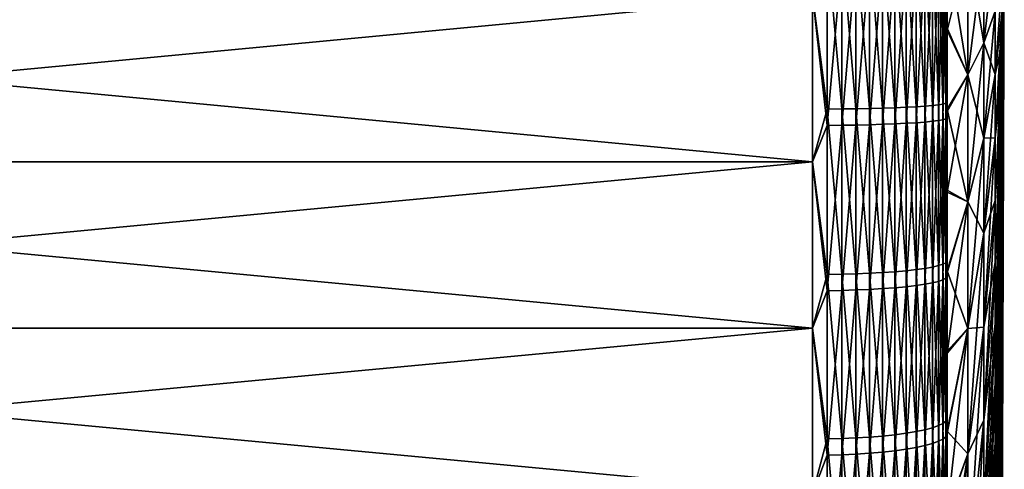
# Model space of a CAD drawing. Header units: metres. Extents: x -2 to 85, y -75 to 75.
# Tile 161 of 230: x 77.85 to 85.15, y -3.87 to -0.54. Entities that reach past the tile are written whole.
import ezdxf

# ---------------------------------------------------------------- set-up
doc = ezdxf.new("R2010")
doc.units = ezdxf.units.M
doc.layers.add('solid_21204500', color=7, linetype='CONTINUOUS')

msp = doc.modelspace()

# ---------------------------------------------------------------- linework, layer by layer
at = {"layer": 'solid_21204500'}
for points in [[(83.836571, 0.03017, -23.49399), (83.836571, -1.198448, -23.463423), (83.727272, -0.350224, -23.497391)], [(83.944664, -1.197533, -23.44552), (83.836571, -1.198448, -23.463423), (83.836571, 0.03017, -23.49399)], [(83.944664, 0.030147, -23.476065), (83.944664, -1.197533, -23.44552), (83.836571, 0.03017, -23.49399)], [(84.050148, -1.196021, -23.415916), (83.944664, -1.197533, -23.44552), (83.944664, 0.030147, -23.476065)], [(84.050148, 0.030109, -23.446423), (84.050148, -1.196021, -23.415916), (83.944664, 0.030147, -23.476065)], [(84.151756, -1.19393, -23.374964), (84.050148, -1.196021, -23.415916), (84.050148, 0.030109, -23.446423)], [(84.151756, 0.030056, -23.405416), (84.151756, -1.19393, -23.374964), (84.050148, 0.030109, -23.446423)], [(84.248268, -1.191283, -23.323154), (84.151756, -1.19393, -23.374964), (84.151756, 0.030056, -23.405416)], [(84.248268, 0.029989, -23.353539), (84.248268, -1.191283, -23.323154), (84.151756, 0.030056, -23.405416)], [(84.338524, -1.188114, -23.261112), (84.248268, -1.191283, -23.323154), (84.248268, 0.029989, -23.353539)], [(84.338524, 0.02991, -23.291416), (84.338524, -1.188114, -23.261112), (84.248268, 0.029989, -23.353539)], [(84.421448, -1.184461, -23.189579), (84.338524, -1.188114, -23.261112), (84.338524, 0.02991, -23.291416)], [(84.421448, 0.029818, -23.21979), (84.421448, -1.184461, -23.189579), (84.338524, 0.02991, -23.291416)], [(84.496025, -1.180366, -23.109415), (84.421448, -1.184461, -23.189579), (84.421448, 0.029818, -23.21979)], [(84.496025, 0.029714, -23.139523), (84.496025, -1.180366, -23.109415), (84.421448, 0.029818, -23.21979)], [(84.561386, -1.17588, -23.021584), (84.496025, -1.180366, -23.109415), (84.496025, 0.029714, -23.139523)], [(84.561386, 0.029602, -23.051577), (84.561386, -1.17588, -23.021584), (84.496025, 0.029714, -23.139523)], [(84.616722, -1.171056, -22.927139), (84.561386, -1.17588, -23.021584), (84.561386, 0.029602, -23.051577)], [(84.616722, 0.02948, -22.957008), (84.616722, -1.171056, -22.927139), (84.561386, 0.029602, -23.051577)], [(84.661385, -1.165952, -22.827215), (84.616722, -1.171056, -22.927139), (84.616722, 0.02948, -22.957008)], [(84.661385, 0.029352, -22.856953), (84.661385, -1.165952, -22.827215), (84.616722, 0.02948, -22.957008)], [(84.694832, -1.16063, -22.723009), (84.661385, -1.165952, -22.827215), (84.661385, 0.029352, -22.856953)], [(84.694832, 0.029218, -22.752613), (84.694832, -1.16063, -22.723009), (84.661385, 0.029352, -22.856953)], [(84.716667, -1.155152, -22.615776), (84.694832, -1.16063, -22.723009), (84.694832, 0.029218, -22.752613)], [(84.716667, 0.02908, -22.645239), (84.716667, -1.155152, -22.615776), (84.694832, 0.029218, -22.752613)], [(84.716667, 0.02908, -22.645239), (84.726563, 0, -22.537563), (84.726563, -0.599962, -22.529575)], [(84.716667, 0.02908, -22.645239), (84.726563, -0.599962, -22.529575), (84.716667, -1.155152, -22.615776)], [(84.726563, 0, -22.537563), (84.878586, 0, -18.045097), (84.878586, -0.944407, -18.020367)], [(84.726563, -0.599962, -22.529575), (84.726563, 0, -22.537563), (84.878586, -0.944407, -18.020367)], [(84.716667, -0.087239, 22.64509), (84.726563, -0.616777, 22.529121), (84.726563, -0.017111, 22.537556)], [(84.878586, 0, 18.045097), (84.726563, -0.017111, 22.537556), (84.726563, -0.616777, 22.529121)], [(84.878586, -0.944407, 18.020367), (84.878586, 0, 18.045097), (84.726563, -0.616777, 22.529121)], [(84.997353, -0.708293, -13.515041), (84.878586, -0.944407, -18.020367), (84.878586, 0, -18.045097)], [(84.997353, -0.708293, -13.515041), (84.878586, 0, -18.045097), (84.997353, 0, -13.533588)], [(84.997353, 0, 13.533588), (84.878586, 0, 18.045097), (84.878586, -0.944407, 18.020367)], [(84.997353, 0, 13.533588), (84.878586, -0.944407, 18.020367), (84.997353, -0.708293, 13.515041)], [(84.997353, -0.708293, -13.515041), (84.997353, 0, -13.533588), (85.082176, -0.472139, -9.008951)], [(84.997353, -0.708293, 13.515041), (85.082176, -0.472139, 9.008951), (85.082176, 0, 9.021315)], [(84.997353, 0, 13.533588), (84.997353, -0.708293, 13.515041), (85.082176, 0, 9.021315)], [(85.133064, -0.70529, -4.453023), (85.133064, -0.47127, -4.483832), (85.150002, 0)], [(85.133064, -0.937376, -4.410008), (85.133064, -0.70529, -4.453023), (85.150002, 0)], [(85.133064, -1.166894, -4.354906), (85.133064, -0.937376, -4.410008), (85.150002, 0)], [(85.133064, -1.393213, -4.287868), (85.133064, -1.166894, -4.354906), (85.150002, 0)], [(85.133064, -1.615713, -4.209076), (85.133064, -1.393213, -4.287868), (85.150002, 0)], [(85.133064, -1.833785, -4.118748), (85.133064, -1.615713, -4.209076), (85.150002, 0)], [(85.133064, -2.04683, -4.01713), (85.133064, -1.833785, -4.118748), (85.150002, 0)], [(85.133064, -2.254265, -3.904502), (85.133064, -2.04683, -4.01713), (85.150002, 0)], [(85.133064, -2.455522, -3.781172), (85.133064, -2.254265, -3.904502), (85.150002, 0)], [(85.133064, -2.650048, -3.647478), (85.133064, -2.455522, -3.781172), (85.150002, 0)], [(85.133064, -2.83731, -3.503787), (85.133064, -2.650048, -3.647478), (85.150002, 0)], [(85.133064, -3.016796, -3.350491), (85.133064, -2.83731, -3.503787), (85.150002, 0)], [(85.133064, -3.188013, -3.188013), (85.133064, -3.016796, -3.350491), (85.150002, 0)], [(85.133064, -3.350491, -3.016796), (85.133064, -3.188013, -3.188013), (85.150002, 0)], [(85.133064, -3.503787, -2.83731), (85.133064, -3.350491, -3.016796), (85.150002, 0)], [(85.133064, -3.647478, -2.650048), (85.133064, -3.503787, -2.83731), (85.150002, 0)], [(85.133064, -3.781172, -2.455522), (85.133064, -3.647478, -2.650048), (85.150002, 0)], [(85.133064, -3.904502, -2.254265), (85.133064, -3.781172, -2.455522), (85.150002, 0)], [(85.133064, -4.01713, -2.04683), (85.133064, -3.904502, -2.254265), (85.150002, 0)], [(85.133064, -4.118748, -1.833785), (85.133064, -4.01713, -2.04683), (85.150002, 0)], [(85.133064, -4.209076, -1.615713), (85.133064, -4.118748, -1.833785), (85.150002, 0)], [(85.133064, -4.287868, -1.393213), (85.133064, -4.209076, -1.615713), (85.150002, 0)], [(85.133064, -4.354906, -1.166894), (85.133064, -4.287868, -1.393213), (85.150002, 0)], [(85.133064, -4.410008, -0.937376), (85.133064, -4.354906, -1.166894), (85.150002, 0)], [(85.133064, -4.453023, -0.70529), (85.133064, -4.410008, -0.937376), (85.150002, 0)], [(85.133064, -4.483832, -0.47127), (85.133064, -4.453023, -0.70529), (85.150002, 0)], [(85.133064, -4.502352, -0.235958), (85.133064, -4.483832, -0.47127), (85.150002, 0)], [(85.133064, -4.508531), (85.133064, -4.502352, -0.235958), (85.150002, 0)], [(85.133064, -4.502352, 0.235958), (85.133064, -4.508531), (85.150002, 0)], [(85.133064, -4.483832, 0.47127), (85.133064, -4.502352, 0.235958), (85.150002, 0)], [(85.133064, -4.453023, 0.70529), (85.133064, -4.483832, 0.47127), (85.150002, 0)], [(85.133064, -4.410008, 0.937376), (85.133064, -4.453023, 0.70529), (85.150002, 0)], [(85.133064, -4.354906, 1.166894), (85.133064, -4.410008, 0.937376), (85.150002, 0)], [(85.133064, -4.287868, 1.393213), (85.133064, -4.354906, 1.166894), (85.150002, 0)], [(85.133064, -4.209076, 1.615713), (85.133064, -4.287868, 1.393213), (85.150002, 0)], [(85.133064, -4.118748, 1.833785), (85.133064, -4.209076, 1.615713), (85.150002, 0)], [(85.133064, -4.01713, 2.04683), (85.133064, -4.118748, 1.833785), (85.150002, 0)], [(85.133064, -3.904502, 2.254265), (85.133064, -4.01713, 2.04683), (85.150002, 0)], [(85.133064, -3.781172, 2.455522), (85.133064, -3.904502, 2.254265), (85.150002, 0)], [(85.133064, -3.647478, 2.650048), (85.133064, -3.781172, 2.455522), (85.150002, 0)], [(85.133064, -3.503787, 2.83731), (85.133064, -3.647478, 2.650048), (85.150002, 0)], [(85.133064, -3.350491, 3.016796), (85.133064, -3.503787, 2.83731), (85.150002, 0)], [(85.133064, -3.188013, 3.188013), (85.133064, -3.350491, 3.016796), (85.150002, 0)], [(85.133064, -3.016796, 3.350491), (85.133064, -3.188013, 3.188013), (85.150002, 0)], [(85.133064, -2.83731, 3.503787), (85.133064, -3.016796, 3.350491), (85.150002, 0)], [(85.133064, -2.650048, 3.647478), (85.133064, -2.83731, 3.503787), (85.150002, 0)], [(85.133064, -2.455522, 3.781172), (85.133064, -2.650048, 3.647478), (85.150002, 0)], [(85.133064, -2.254265, 3.904502), (85.133064, -2.455522, 3.781172), (85.150002, 0)], [(85.133064, -2.04683, 4.01713), (85.133064, -2.254265, 3.904502), (85.150002, 0)], [(85.133064, -1.833785, 4.118748), (85.133064, -2.04683, 4.01713), (85.150002, 0)], [(85.133064, -1.615713, 4.209076), (85.133064, -1.833785, 4.118748), (85.150002, 0)], [(85.133064, -1.393213, 4.287868), (85.133064, -1.615713, 4.209076), (85.150002, 0)], [(85.133064, -1.166894, 4.354906), (85.133064, -1.393213, 4.287868), (85.150002, 0)], [(85.133064, -0.937376, 4.410008), (85.133064, -1.166894, 4.354906), (85.150002, 0)], [(85.133064, -0.70529, 4.453023), (85.133064, -0.937376, 4.410008), (85.150002, 0)], [(85.133064, -0.47127, 4.483832), (85.133064, -0.70529, 4.453023), (85.150002, 0)], [(83.836571, -1.318953, 23.456957), (83.836571, -0.090509, 23.493835), (83.727272, -0.350224, 23.497391)], [(83.944664, -0.09044, 23.47591), (83.836571, -0.090509, 23.493835), (83.836571, -1.318953, 23.456957)], [(83.944664, -1.317947, 23.43906), (83.944664, -0.09044, 23.47591), (83.836571, -1.318953, 23.456957)], [(84.050148, -0.090326, 23.446266), (83.944664, -0.09044, 23.47591), (83.944664, -1.317947, 23.43906)], [(84.050148, -1.316283, 23.409464), (84.050148, -0.090326, 23.446266), (83.944664, -1.317947, 23.43906)], [(84.151756, -0.090168, 23.405262), (84.050148, -0.090326, 23.446266), (84.050148, -1.316283, 23.409464)], [(84.151756, -1.31398, 23.368523), (84.151756, -0.090168, 23.405262), (84.050148, -1.316283, 23.409464)], [(84.248268, -0.089968, 23.353386), (84.151756, -0.090168, 23.405262), (84.151756, -1.31398, 23.368523)], [(84.248268, -1.311068, 23.316729), (84.248268, -0.089968, 23.353386), (84.151756, -1.31398, 23.368523)], [(84.338524, -0.089728, 23.291262), (84.248268, -0.089968, 23.353386), (84.248268, -1.311068, 23.316729)], [(84.338524, -1.30758, 23.254702), (84.338524, -0.089728, 23.291262), (84.248268, -1.311068, 23.316729)], [(84.421448, -0.089452, 23.219637), (84.338524, -0.089728, 23.291262), (84.338524, -1.30758, 23.254702)], [(84.421448, -1.303559, 23.183189), (84.421448, -0.089452, 23.219637), (84.338524, -1.30758, 23.254702)], [(84.496025, -0.089143, 23.13937), (84.421448, -0.089452, 23.219637), (84.421448, -1.303559, 23.183189)], [(84.496025, -1.299053, 23.103048), (84.496025, -0.089143, 23.13937), (84.421448, -1.303559, 23.183189)], [(84.561386, -0.088804, 23.051424), (84.496025, -0.089143, 23.13937), (84.496025, -1.299053, 23.103048)], [(84.561386, -1.294116, 23.015242), (84.561386, -0.088804, 23.051424), (84.496025, -1.299053, 23.103048)], [(84.616722, -0.08844, 22.956858), (84.561386, -0.088804, 23.051424), (84.561386, -1.294116, 23.015242)], [(84.616722, -1.288807, 22.920822), (84.616722, -0.08844, 22.956858), (84.561386, -1.294116, 23.015242)], [(84.661385, -0.088055, 22.856802), (84.616722, -0.08844, 22.956858), (84.616722, -1.288807, 22.920822)], [(84.661385, -1.28319, 22.820925), (84.661385, -0.088055, 22.856802), (84.616722, -1.288807, 22.920822)], [(84.694832, -0.087653, 22.752462), (84.661385, -0.088055, 22.856802), (84.661385, -1.28319, 22.820925)], [(84.694832, -1.277332, 22.716749), (84.694832, -0.087653, 22.752462), (84.661385, -1.28319, 22.820925)], [(84.716667, -0.087239, 22.64509), (84.694832, -0.087653, 22.752462), (84.694832, -1.277332, 22.716749)], [(84.716667, -1.271304, 22.609545), (84.716667, -0.087239, 22.64509), (84.694832, -1.277332, 22.716749)], [(84.716667, -1.271304, 22.609545), (84.726563, -0.616777, 22.529121), (84.716667, -0.087239, 22.64509)], [(85.082176, -0.942984, 8.971895), (85.133064, -0.47127, 4.483832), (85.133064, -0.235958, 4.502352)], [(85.082176, -0.472139, 9.008951), (85.082176, -0.942984, 8.971895), (85.133064, -0.235958, 4.502352)], [(83.727272, -1.588465, -23.446253), (70.650002, -1.588465, -23.446253), (70.650002, -0.350224, -23.497391)], [(83.727272, -0.350224, -23.497391), (83.727272, -1.588465, -23.446253), (70.650002, -0.350224, -23.497391)], [(83.727272, -0.350224, 23.497391), (70.650002, -0.350224, 23.497391), (70.650002, -1.588465, 23.446253)], [(83.727272, -1.588465, 23.446253), (83.727272, -0.350224, 23.497391), (70.650002, -1.588465, 23.446253)], [(83.836571, -1.318953, 23.456957), (83.727272, -0.350224, 23.497391), (83.727272, -1.588465, 23.446253)], [(83.836571, -1.198448, -23.463423), (83.727272, -1.588465, -23.446253), (83.727272, -0.350224, -23.497391)], [(84.997353, -0.708293, -13.515041), (85.082176, -0.472139, -9.008951), (85.082176, -0.942984, -8.971895)], [(84.997353, -1.414645, 13.459451), (85.082176, -0.942984, 8.971895), (85.082176, -0.472139, 9.008951)], [(84.997353, -0.708293, 13.515041), (84.997353, -1.414645, 13.459451), (85.082176, -0.472139, 9.008951)], [(85.082176, -0.942984, -8.971895), (85.133064, -0.47127, -4.483832), (85.133064, -0.70529, -4.453023)], [(85.082176, -0.942984, -8.971895), (85.082176, -0.472139, -9.008951), (85.133064, -0.47127, -4.483832)], [(85.082176, -1.411245, 8.910248), (85.133064, -0.70529, 4.453023), (85.133064, -0.47127, 4.483832)], [(85.082176, -0.942984, 8.971895), (85.082176, -1.411245, 8.910248), (85.133064, -0.47127, 4.483832)], [(84.716667, -1.155152, -22.615776), (84.726563, -0.599962, -22.529575), (84.726563, -1.199498, -22.505621)], [(84.716667, -1.271304, 22.609545), (84.726563, -1.216006, 22.504734), (84.726563, -0.616777, 22.529121)], [(84.726563, -1.199498, -22.505621), (84.726563, -0.599962, -22.529575), (84.878586, -0.944407, -18.020367)], [(84.878586, -0.944407, 18.020367), (84.726563, -0.616777, 22.529121), (84.726563, -1.216006, 22.504734)], [(84.997353, -1.414645, -13.459451), (84.878586, -0.944407, -18.020367), (84.997353, -0.708293, -13.515041)], [(84.997353, -0.708293, 13.515041), (84.878586, -0.944407, 18.020367), (84.878586, -1.886226, 17.946243)], [(84.997353, -0.708293, 13.515041), (84.878586, -1.886226, 17.946243), (84.997353, -1.414645, 13.459451)], [(84.997353, -1.414645, -13.459451), (84.997353, -0.708293, -13.515041), (85.082176, -0.942984, -8.971895)], [(85.082176, -1.411245, -8.910248), (85.133064, -0.70529, -4.453023), (85.133064, -0.937376, -4.410008)], [(85.082176, -1.411245, -8.910248), (85.082176, -0.942984, -8.971895), (85.133064, -0.70529, -4.453023)], [(85.082176, -1.875637, 8.824178), (85.133064, -0.937376, 4.410008), (85.133064, -0.70529, 4.453023)], [(85.082176, -1.411245, 8.910248), (85.082176, -1.875637, 8.824178), (85.133064, -0.70529, 4.453023)], [(84.726563, -1.199498, -22.505621), (84.878586, -0.944407, -18.020367), (84.878586, -1.886226, -17.946243)], [(84.878586, -0.944407, 18.020367), (84.726563, -1.216006, 22.504734), (84.726563, -1.814373, 22.464411)], [(84.878586, -1.886226, 17.946243), (84.878586, -0.944407, 18.020367), (84.726563, -1.814373, 22.464411)], [(84.997353, -1.414645, -13.459451), (84.878586, -1.886226, -17.946243), (84.878586, -0.944407, -18.020367)], [(84.997353, -1.414645, -13.459451), (85.082176, -0.942984, -8.971895), (85.082176, -1.411245, -8.910248)], [(84.997353, -2.11712, 13.366968), (85.082176, -1.411245, 8.910248), (85.082176, -0.942984, 8.971895)], [(84.997353, -1.414645, 13.459451), (84.997353, -2.11712, 13.366968), (85.082176, -0.942984, 8.971895)], [(85.082176, -1.875637, -8.824178), (85.133064, -0.937376, -4.410008), (85.133064, -1.166894, -4.354906)], [(85.082176, -1.875637, -8.824178), (85.082176, -1.411245, -8.910248), (85.133064, -0.937376, -4.410008)], [(85.082176, -2.334888, 8.713922), (85.133064, -1.166894, 4.354906), (85.133064, -0.937376, 4.410008)], [(85.082176, -1.875637, 8.824178), (85.082176, -2.334888, 8.713922), (85.133064, -0.937376, 4.410008)], [(84.661385, -1.165952, -22.827215), (84.661385, -2.358065, -22.73501), (84.616722, -1.171056, -22.927139)], [(84.694832, -1.16063, -22.723009), (84.694832, -2.347301, -22.631226), (84.661385, -1.165952, -22.827215)], [(84.694832, -2.347301, -22.631226), (84.661385, -2.358065, -22.73501), (84.661385, -1.165952, -22.827215)], [(84.716667, -1.155152, -22.615776), (84.716667, -2.336223, -22.524426), (84.694832, -1.16063, -22.723009)], [(84.716667, -2.336223, -22.524426), (84.694832, -2.347301, -22.631226), (84.694832, -1.16063, -22.723009)], [(84.716667, -1.155152, -22.615776), (84.726563, -1.199498, -22.505621), (84.726563, -1.798184, -22.465714)], [(84.716667, -1.155152, -22.615776), (84.726563, -1.798184, -22.465714), (84.716667, -2.336223, -22.524426)], [(85.082176, -2.334888, -8.713922), (85.133064, -1.166894, -4.354906), (85.133064, -1.393213, -4.287868)], [(85.082176, -2.334888, -8.713922), (85.082176, -1.875637, -8.824178), (85.133064, -1.166894, -4.354906)], [(85.082176, -2.78774, 8.579781), (85.133064, -1.393213, 4.287868), (85.133064, -1.166894, 4.354906)], [(85.082176, -2.334888, 8.713922), (85.082176, -2.78774, 8.579781), (85.133064, -1.166894, 4.354906)], [(83.836571, -1.198448, -23.463423), (83.836571, -2.423786, -23.368649), (83.727272, -1.588465, -23.446253)], [(83.944664, -1.197533, -23.44552), (83.944664, -2.421937, -23.350819), (83.836571, -1.198448, -23.463423)], [(83.944664, -2.421937, -23.350819), (83.836571, -2.423786, -23.368649), (83.836571, -1.198448, -23.463423)], [(84.050148, -1.196021, -23.415916), (84.050148, -2.418878, -23.321335), (83.944664, -1.197533, -23.44552)], [(84.050148, -2.418878, -23.321335), (83.944664, -2.421937, -23.350819), (83.944664, -1.197533, -23.44552)], [(84.151756, -1.19393, -23.374964), (84.151756, -2.414648, -23.280546), (84.050148, -1.196021, -23.415916)], [(84.151756, -2.414648, -23.280546), (84.050148, -2.418878, -23.321335), (84.050148, -1.196021, -23.415916)], [(84.248268, -1.191283, -23.323154), (84.248268, -2.409296, -23.228947), (84.151756, -1.19393, -23.374964)], [(84.248268, -2.409296, -23.228947), (84.151756, -2.414648, -23.280546), (84.151756, -1.19393, -23.374964)], [(84.338524, -1.188114, -23.261112), (84.338524, -2.402887, -23.167154), (84.248268, -1.191283, -23.323154)], [(84.338524, -2.402887, -23.167154), (84.248268, -2.409296, -23.228947), (84.248268, -1.191283, -23.323154)], [(84.421448, -1.184461, -23.189579), (84.421448, -2.395498, -23.095911), (84.338524, -1.188114, -23.261112)], [(84.421448, -2.395498, -23.095911), (84.338524, -2.402887, -23.167154), (84.338524, -1.188114, -23.261112)], [(84.496025, -1.180366, -23.109415), (84.496025, -2.387217, -23.016071), (84.421448, -1.184461, -23.189579)], [(84.496025, -2.387217, -23.016071), (84.421448, -2.395498, -23.095911), (84.421448, -1.184461, -23.189579)], [(84.561386, -1.17588, -23.021584), (84.561386, -2.378144, -22.928595), (84.496025, -1.180366, -23.109415)], [(84.561386, -2.378144, -22.928595), (84.496025, -2.387217, -23.016071), (84.496025, -1.180366, -23.109415)], [(84.616722, -1.171056, -22.927139), (84.616722, -2.368387, -22.834532), (84.561386, -1.17588, -23.021584)], [(84.616722, -2.368387, -22.834532), (84.561386, -2.378144, -22.928595), (84.561386, -1.17588, -23.021584)], [(84.661385, -2.358065, -22.73501), (84.616722, -2.368387, -22.834532), (84.616722, -1.171056, -22.927139)], [(84.716667, -1.271304, 22.609545), (84.726563, -1.814373, 22.464411), (84.726563, -1.216006, 22.504734)], [(84.726563, -1.798184, -22.465714), (84.726563, -1.199498, -22.505621), (84.878586, -1.886226, -17.946243)], [(84.248268, -1.311068, 23.316729), (84.151756, -1.31398, 23.368523), (84.151756, -2.534198, 23.267838)], [(84.248268, -2.528581, 23.216265), (84.248268, -1.311068, 23.316729), (84.151756, -2.534198, 23.267838)], [(84.338524, -1.30758, 23.254702), (84.248268, -1.311068, 23.316729), (84.248268, -2.528581, 23.216265)], [(84.338524, -2.521854, 23.154507), (84.338524, -1.30758, 23.254702), (84.248268, -2.528581, 23.216265)], [(84.421448, -1.303559, 23.183189), (84.338524, -1.30758, 23.254702), (84.338524, -2.521854, 23.154507)], [(84.421448, -2.514099, 23.083302), (84.421448, -1.303559, 23.183189), (84.338524, -2.521854, 23.154507)], [(84.496025, -1.299053, 23.103048), (84.421448, -1.303559, 23.183189), (84.421448, -2.514099, 23.083302)], [(84.496025, -2.505408, 23.003506), (84.496025, -1.299053, 23.103048), (84.421448, -2.514099, 23.083302)], [(84.561386, -1.294116, 23.015242), (84.496025, -1.299053, 23.103048), (84.496025, -2.505408, 23.003506)], [(84.561386, -2.495886, 22.916077), (84.561386, -1.294116, 23.015242), (84.496025, -2.505408, 23.003506)], [(84.616722, -1.288807, 22.920822), (84.561386, -1.294116, 23.015242), (84.561386, -2.495886, 22.916077)], [(84.616722, -2.485647, 22.822065), (84.616722, -1.288807, 22.920822), (84.561386, -2.495886, 22.916077)], [(84.661385, -1.28319, 22.820925), (84.616722, -1.288807, 22.920822), (84.616722, -2.485647, 22.822065)], [(84.661385, -2.474813, 22.722599), (84.661385, -1.28319, 22.820925), (84.616722, -2.485647, 22.822065)], [(84.694832, -1.277332, 22.716749), (84.661385, -1.28319, 22.820925), (84.661385, -2.474813, 22.722599)], [(84.694832, -2.463516, 22.618872), (84.694832, -1.277332, 22.716749), (84.661385, -2.474813, 22.722599)], [(84.716667, -1.271304, 22.609545), (84.694832, -1.277332, 22.716749), (84.694832, -2.463516, 22.618872)], [(84.716667, -2.45189, 22.512129), (84.716667, -1.271304, 22.609545), (84.694832, -2.463516, 22.618872)], [(84.716667, -2.45189, 22.512129), (84.726563, -1.814373, 22.464411), (84.716667, -1.271304, 22.609545)], [(83.836571, -2.543788, 23.35589), (83.836571, -1.318953, 23.456957), (83.727272, -1.588465, 23.446253)], [(83.944664, -1.317947, 23.43906), (83.836571, -1.318953, 23.456957), (83.836571, -2.543788, 23.35589)], [(83.944664, -2.541847, 23.338072), (83.944664, -1.317947, 23.43906), (83.836571, -2.543788, 23.35589)], [(84.050148, -1.316283, 23.409464), (83.944664, -1.317947, 23.43906), (83.944664, -2.541847, 23.338072)], [(84.050148, -2.538638, 23.308601), (84.050148, -1.316283, 23.409464), (83.944664, -2.541847, 23.338072)], [(84.151756, -1.31398, 23.368523), (84.050148, -1.316283, 23.409464), (84.050148, -2.538638, 23.308601)], [(84.151756, -2.534198, 23.267838), (84.151756, -1.31398, 23.368523), (84.050148, -2.538638, 23.308601)], [(84.997353, -2.11712, -13.366968), (84.878586, -1.886226, -17.946243), (84.997353, -1.414645, -13.459451)], [(84.997353, -1.414645, 13.459451), (84.878586, -1.886226, 17.946243), (84.878586, -2.822875, 17.822931)], [(84.997353, -1.414645, 13.459451), (84.878586, -2.822875, 17.822931), (84.997353, -2.11712, 13.366968)], [(84.997353, -2.11712, -13.366968), (85.082176, -1.411245, -8.910248), (85.082176, -1.875637, -8.824178)], [(84.997353, -2.11712, -13.366968), (84.997353, -1.414645, -13.459451), (85.082176, -1.411245, -8.910248)], [(84.997353, -2.813791, 13.237847), (85.082176, -1.875637, 8.824178), (85.082176, -1.411245, 8.910248)], [(84.997353, -2.11712, 13.366968), (84.997353, -2.813791, 13.237847), (85.082176, -1.411245, 8.910248)], [(85.082176, -2.78774, -8.579781), (85.133064, -1.393213, -4.287868), (85.133064, -1.615713, -4.209076)], [(85.082176, -2.78774, -8.579781), (85.082176, -2.334888, -8.713922), (85.133064, -1.393213, -4.287868)], [(85.082176, -3.23295, 8.422123), (85.133064, -1.615713, 4.209076), (85.133064, -1.393213, 4.287868)], [(85.082176, -2.78774, 8.579781), (85.082176, -3.23295, 8.422123), (85.133064, -1.393213, 4.287868)], [(83.727272, -2.822288, -23.32991), (70.650002, -2.822288, -23.32991), (70.650002, -1.588465, -23.446253)], [(83.727272, -1.588465, -23.446253), (83.727272, -2.822288, -23.32991), (70.650002, -1.588465, -23.446253)], [(83.727272, -1.588465, 23.446253), (70.650002, -1.588465, 23.446253), (70.650002, -2.822288, 23.32991)], [(83.727272, -2.822288, 23.32991), (83.727272, -1.588465, 23.446253), (70.650002, -2.822288, 23.32991)], [(83.836571, -2.543788, 23.35589), (83.727272, -1.588465, 23.446253), (83.727272, -2.822288, 23.32991)], [(83.836571, -2.423786, -23.368649), (83.727272, -2.822288, -23.32991), (83.727272, -1.588465, -23.446253)], [(85.082176, -3.23295, -8.422123), (85.133064, -1.615713, -4.209076), (85.133064, -1.833785, -4.118748)], [(85.082176, -3.23295, -8.422123), (85.082176, -2.78774, -8.579781), (85.133064, -1.615713, -4.209076)], [(85.082176, -3.669299, 8.241382), (85.133064, -1.833785, 4.118748), (85.133064, -1.615713, 4.209076)], [(85.082176, -3.23295, 8.422123), (85.082176, -3.669299, 8.241382), (85.133064, -1.615713, 4.209076)], [(84.716667, -2.336223, -22.524426), (84.726563, -1.798184, -22.465714), (84.726563, -2.395596, -22.409883)], [(84.716667, -2.45189, 22.512129), (84.726563, -2.411456, 22.408182), (84.726563, -1.814373, 22.464411)], [(84.726563, -2.395596, -22.409883), (84.726563, -1.798184, -22.465714), (84.878586, -1.886226, -17.946243)], [(84.878586, -1.886226, 17.946243), (84.726563, -1.814373, 22.464411), (84.726563, -2.411456, 22.408182)], [(84.726563, -2.395596, -22.409883), (84.878586, -1.886226, -17.946243), (84.878586, -2.822875, -17.822931)], [(84.878586, -1.886226, 17.946243), (84.726563, -2.411456, 22.408182), (84.726563, -3.006832, 22.336084)], [(84.878586, -2.822875, 17.822931), (84.878586, -1.886226, 17.946243), (84.726563, -3.006832, 22.336084)], [(84.997353, -2.11712, -13.366968), (84.878586, -2.822875, -17.822931), (84.878586, -1.886226, -17.946243)], [(84.997353, -2.813791, -13.237847), (85.082176, -1.875637, -8.824178), (85.082176, -2.334888, -8.713922)], [(84.997353, -2.813791, -13.237847), (84.997353, -2.11712, -13.366968), (85.082176, -1.875637, -8.824178)], [(84.997353, -3.502751, 13.072443), (85.082176, -2.334888, 8.713922), (85.082176, -1.875637, 8.824178)], [(84.997353, -2.813791, 13.237847), (84.997353, -3.502751, 13.072443), (85.082176, -1.875637, 8.824178)], [(85.082176, -3.669299, -8.241382), (85.133064, -1.833785, -4.118748), (85.133064, -2.04683, -4.01713)], [(85.082176, -3.669299, -8.241382), (85.082176, -3.23295, -8.422123), (85.133064, -1.833785, -4.118748)], [(85.082176, -4.095591, 8.038051), (85.133064, -2.04683, 4.01713), (85.133064, -1.833785, 4.118748)], [(85.082176, -3.669299, 8.241382), (85.082176, -4.095591, 8.038051), (85.133064, -1.833785, 4.118748)], [(85.082176, -4.095591, -8.038051), (85.133064, -2.04683, -4.01713), (85.133064, -2.254265, -3.904502)], [(85.082176, -4.095591, -8.038051), (85.082176, -3.669299, -8.241382), (85.133064, -2.04683, -4.01713)], [(85.082176, -4.510657, 7.812688), (85.133064, -2.254265, 3.904502), (85.133064, -2.04683, 4.01713)], [(85.082176, -4.095591, 8.038051), (85.082176, -4.510657, 7.812688), (85.133064, -2.04683, 4.01713)], [(84.997353, -2.813791, -13.237847), (84.878586, -2.822875, -17.822931), (84.997353, -2.11712, -13.366968)], [(84.997353, -2.11712, 13.366968), (84.878586, -2.822875, 17.822931), (84.878586, -3.751787, 17.650768)], [(84.997353, -2.11712, 13.366968), (84.878586, -3.751787, 17.650768), (84.997353, -2.813791, 13.237847)], [(85.082176, -4.510657, -7.812688), (85.133064, -2.254265, -3.904502), (85.133064, -2.455522, -3.781172)], [(85.082176, -4.510657, -7.812688), (85.082176, -4.095591, -8.038051), (85.133064, -2.254265, -3.904502)], [(85.082176, -4.91336, 7.565911), (85.133064, -2.455522, 3.781172), (85.133064, -2.254265, 3.904502)], [(85.082176, -4.510657, 7.812688), (85.082176, -4.91336, 7.565911), (85.133064, -2.254265, 3.904502)], [(84.997353, -3.502751, -13.072443), (85.082176, -2.334888, -8.713922), (85.082176, -2.78774, -8.579781)], [(84.997353, -3.502751, -13.072443), (84.997353, -2.813791, -13.237847), (85.082176, -2.334888, -8.713922)], [(84.997353, -4.182109, 12.871208), (85.082176, -2.78774, 8.579781), (85.082176, -2.334888, 8.713922)], [(84.997353, -3.502751, 13.072443), (84.997353, -4.182109, 12.871208), (85.082176, -2.334888, 8.713922)], [(84.338524, -2.402887, -23.167154), (84.338524, -3.611084, -23.009802), (84.248268, -2.409296, -23.228947)], [(84.421448, -2.395498, -23.095911), (84.421448, -3.599979, -22.939043), (84.338524, -2.402887, -23.167154)], [(84.421448, -3.599979, -22.939043), (84.338524, -3.611084, -23.009802), (84.338524, -2.402887, -23.167154)], [(84.496025, -2.387217, -23.016071), (84.496025, -3.587535, -22.859745), (84.421448, -2.395498, -23.095911)], [(84.496025, -3.587535, -22.859745), (84.421448, -3.599979, -22.939043), (84.421448, -2.395498, -23.095911)], [(84.561386, -2.378144, -22.928595), (84.561386, -3.5739, -22.772863), (84.496025, -2.387217, -23.016071)], [(84.561386, -3.5739, -22.772863), (84.496025, -3.587535, -22.859745), (84.496025, -2.387217, -23.016071)], [(84.616722, -2.368387, -22.834532), (84.616722, -3.559238, -22.679438), (84.561386, -2.378144, -22.928595)], [(84.616722, -3.559238, -22.679438), (84.561386, -3.5739, -22.772863), (84.561386, -2.378144, -22.928595)], [(84.661385, -2.358065, -22.73501), (84.661385, -3.543725, -22.580593), (84.616722, -2.368387, -22.834532)], [(84.661385, -3.543725, -22.580593), (84.616722, -3.559238, -22.679438), (84.616722, -2.368387, -22.834532)], [(84.694832, -2.347301, -22.631226), (84.694832, -3.527549, -22.477514), (84.661385, -2.358065, -22.73501)], [(84.694832, -3.527549, -22.477514), (84.661385, -3.543725, -22.580593), (84.661385, -2.358065, -22.73501)], [(84.716667, -2.336223, -22.524426), (84.716667, -3.510901, -22.371439), (84.694832, -2.347301, -22.631226)], [(84.716667, -3.510901, -22.371439), (84.694832, -3.527549, -22.477514), (84.694832, -2.347301, -22.631226)], [(84.716667, -2.336223, -22.524426), (84.726563, -2.395596, -22.409883), (84.726563, -2.99131, -22.338169)], [(84.716667, -2.336223, -22.524426), (84.726563, -2.99131, -22.338169), (84.716667, -3.510901, -22.371439)], [(84.726563, -2.99131, -22.338169), (84.726563, -2.395596, -22.409883), (84.878586, -2.822875, -17.822931)], [(83.836571, -2.423786, -23.368649), (83.836571, -3.642491, -23.209927), (83.727272, -2.822288, -23.32991)], [(83.944664, -2.421937, -23.350819), (83.944664, -3.639712, -23.192219), (83.836571, -2.423786, -23.368649)], [(83.944664, -3.639712, -23.192219), (83.836571, -3.642491, -23.209927), (83.836571, -2.423786, -23.368649)], [(84.050148, -2.418878, -23.321335), (84.050148, -3.635116, -23.162935), (83.944664, -2.421937, -23.350819)], [(84.050148, -3.635116, -23.162935), (83.944664, -3.639712, -23.192219), (83.944664, -2.421937, -23.350819)], [(84.151756, -2.414648, -23.280546), (84.151756, -3.628759, -23.122425), (84.050148, -2.418878, -23.321335)], [(84.151756, -3.628759, -23.122425), (84.050148, -3.635116, -23.162935), (84.050148, -2.418878, -23.321335)], [(84.248268, -2.409296, -23.228947), (84.248268, -3.620716, -23.071175), (84.151756, -2.414648, -23.280546)], [(84.248268, -3.620716, -23.071175), (84.151756, -3.628759, -23.122425), (84.151756, -2.414648, -23.280546)], [(84.338524, -3.611084, -23.009802), (84.248268, -3.620716, -23.071175), (84.248268, -2.409296, -23.228947)], [(84.661385, -2.474813, 22.722599), (84.616722, -2.485647, 22.822065), (84.616722, -3.675685, 22.660856)], [(84.661385, -3.659665, 22.562092), (84.661385, -2.474813, 22.722599), (84.616722, -3.675685, 22.660856)], [(84.694832, -2.463516, 22.618872), (84.661385, -2.474813, 22.722599), (84.661385, -3.659665, 22.562092)], [(84.694832, -3.642959, 22.459099), (84.694832, -2.463516, 22.618872), (84.661385, -3.659665, 22.562092)], [(84.716667, -2.45189, 22.512129), (84.694832, -2.463516, 22.618872), (84.694832, -3.642959, 22.459099)], [(84.716667, -3.625767, 22.353109), (84.716667, -2.45189, 22.512129), (84.694832, -3.642959, 22.459099)], [(84.716667, -2.45189, 22.512129), (84.726563, -3.006832, 22.336084), (84.726563, -2.411456, 22.408182)], [(84.716667, -3.625767, 22.353109), (84.726563, -3.006832, 22.336084), (84.716667, -2.45189, 22.512129)], [(85.082176, -4.91336, -7.565911), (85.133064, -2.455522, -3.781172), (85.133064, -2.650048, -3.647478)], [(85.082176, -4.91336, -7.565911), (85.082176, -4.510657, -7.812688), (85.133064, -2.455522, -3.781172)], [(85.082176, -5.302596, 7.298397), (85.133064, -2.650048, 3.647478), (85.133064, -2.455522, 3.781172)], [(85.082176, -4.91336, 7.565911), (85.082176, -5.302596, 7.298397), (85.133064, -2.455522, 3.781172)], [(83.836571, -3.761662, 23.19091), (83.836571, -2.543788, 23.35589), (83.727272, -2.822288, 23.32991)], [(83.944664, -2.541847, 23.338072), (83.836571, -2.543788, 23.35589), (83.836571, -3.761662, 23.19091)], [(83.944664, -3.758792, 23.173218), (83.944664, -2.541847, 23.338072), (83.836571, -3.761662, 23.19091)], [(84.050148, -2.538638, 23.308601), (83.944664, -2.541847, 23.338072), (83.944664, -3.758792, 23.173218)], [(84.050148, -3.754046, 23.143957), (84.050148, -2.538638, 23.308601), (83.944664, -3.758792, 23.173218)], [(84.151756, -2.534198, 23.267838), (84.050148, -2.538638, 23.308601), (84.050148, -3.754046, 23.143957)], [(84.151756, -3.74748, 23.103479), (84.151756, -2.534198, 23.267838), (84.050148, -3.754046, 23.143957)], [(84.248268, -2.528581, 23.216265), (84.151756, -2.534198, 23.267838), (84.151756, -3.74748, 23.103479)], [(84.248268, -3.739174, 23.052273), (84.248268, -2.528581, 23.216265), (84.151756, -3.74748, 23.103479)], [(84.338524, -2.521854, 23.154507), (84.248268, -2.528581, 23.216265), (84.248268, -3.739174, 23.052273)], [(84.338524, -3.729228, 22.99095), (84.338524, -2.521854, 23.154507), (84.248268, -3.739174, 23.052273)], [(84.421448, -2.514099, 23.083302), (84.338524, -2.521854, 23.154507), (84.338524, -3.729228, 22.99095)], [(84.421448, -3.717759, 22.920248), (84.421448, -2.514099, 23.083302), (84.338524, -3.729228, 22.99095)], [(84.496025, -2.505408, 23.003506), (84.421448, -2.514099, 23.083302), (84.421448, -3.717759, 22.920248)], [(84.496025, -3.704908, 22.841017), (84.496025, -2.505408, 23.003506), (84.421448, -3.717759, 22.920248)], [(84.561386, -2.495886, 22.916077), (84.496025, -2.505408, 23.003506), (84.496025, -3.704908, 22.841017)], [(84.561386, -3.690826, 22.754206), (84.561386, -2.495886, 22.916077), (84.496025, -3.704908, 22.841017)], [(84.616722, -2.485647, 22.822065), (84.561386, -2.495886, 22.916077), (84.561386, -3.690826, 22.754206)], [(84.616722, -3.675685, 22.660856), (84.616722, -2.485647, 22.822065), (84.561386, -3.690826, 22.754206)], [(85.082176, -5.302596, -7.298397), (85.133064, -2.650048, -3.647478), (85.133064, -2.83731, -3.503787)], [(85.082176, -5.302596, -7.298397), (85.082176, -4.91336, -7.565911), (85.133064, -2.650048, -3.647478)], [(85.082176, -5.677298, 7.010879), (85.133064, -2.83731, 3.503787), (85.133064, -2.650048, 3.647478)], [(85.082176, -5.302596, 7.298397), (85.082176, -5.677298, 7.010879), (85.133064, -2.650048, 3.647478)], [(83.727272, -4.048262, -23.148684), (70.650002, -4.048262, -23.148684), (70.650002, -2.822288, -23.32991)], [(83.727272, -2.822288, -23.32991), (83.727272, -4.048262, -23.148684), (70.650002, -2.822288, -23.32991)], [(83.727272, -2.822288, 23.32991), (70.650002, -2.822288, 23.32991), (70.650002, -4.048262, 23.148684)], [(83.727272, -4.048262, 23.148684), (83.727272, -2.822288, 23.32991), (70.650002, -4.048262, 23.148684)], [(83.836571, -3.761662, 23.19091), (83.727272, -2.822288, 23.32991), (83.727272, -4.048262, 23.148684)], [(83.836571, -3.642491, -23.209927), (83.727272, -4.048262, -23.148684), (83.727272, -2.822288, -23.32991)], [(84.726563, -3.584903, -22.250622), (84.878586, -2.822875, -17.822931), (84.878586, -3.751787, -17.650768)], [(84.726563, -3.584903, -22.250622), (84.726563, -2.99131, -22.338169), (84.878586, -2.822875, -17.822931)], [(84.878586, -2.822875, 17.822931), (84.726563, -3.600078, 22.248173), (84.726563, -4.190775, 22.144506)], [(84.878586, -3.751787, 17.650768), (84.878586, -2.822875, 17.822931), (84.726563, -4.190775, 22.144506)], [(84.878586, -2.822875, 17.822931), (84.726563, -3.006832, 22.336084), (84.726563, -3.600078, 22.248173)], [(84.997353, -2.813791, -13.237847), (84.878586, -3.751787, -17.650768), (84.878586, -2.822875, -17.822931)], [(84.997353, -3.502751, -13.072443), (84.878586, -3.751787, -17.650768), (84.997353, -2.813791, -13.237847)], [(84.997353, -2.813791, 13.237847), (84.878586, -3.751787, 17.650768), (84.878586, -4.670415, 17.430225)], [(84.997353, -2.813791, 13.237847), (84.878586, -4.670415, 17.430225), (84.997353, -3.502751, 13.072443)], [(84.997353, -4.182109, -12.871208), (85.082176, -2.78774, -8.579781), (85.082176, -3.23295, -8.422123)], [(84.997353, -4.182109, -12.871208), (84.997353, -3.502751, -13.072443), (85.082176, -2.78774, -8.579781)], [(84.997353, -4.850005, 12.634693), (85.082176, -3.23295, 8.422123), (85.082176, -2.78774, 8.579781)], [(84.997353, -4.182109, 12.871208), (84.997353, -4.850005, 12.634693), (85.082176, -2.78774, 8.579781)], [(85.082176, -5.677298, -7.010879), (85.133064, -2.83731, -3.503787), (85.133064, -3.016796, -3.350491)], [(85.082176, -5.677298, -7.010879), (85.082176, -5.302596, -7.298397), (85.133064, -2.83731, -3.503787)], [(85.082176, -6.036438, 6.704144), (85.133064, -3.016796, 3.350491), (85.133064, -2.83731, 3.503787)], [(85.082176, -5.677298, 7.010879), (85.082176, -6.036438, 6.704144), (85.133064, -2.83731, 3.503787)], [(84.716667, -3.510901, -22.371439), (84.726563, -2.99131, -22.338169), (84.726563, -3.584903, -22.250622)], [(84.716667, -3.625767, 22.353109), (84.726563, -3.600078, 22.248173), (84.726563, -3.006832, 22.336084)], [(85.082176, -6.036438, -6.704144), (85.133064, -3.016796, -3.350491), (85.133064, -3.188013, -3.188013)], [(85.082176, -6.036438, -6.704144), (85.082176, -5.677298, -7.010879), (85.133064, -3.016796, -3.350491)], [(85.082176, -6.379033, 6.379033), (85.133064, -3.188013, 3.188013), (85.133064, -3.016796, 3.350491)], [(85.082176, -6.036438, 6.704144), (85.082176, -6.379033, 6.379033), (85.133064, -3.016796, 3.350491)], [(85.082176, -6.379033, -6.379033), (85.133064, -3.188013, -3.188013), (85.133064, -3.350491, -3.016796)], [(85.082176, -6.379033, -6.379033), (85.082176, -6.036438, -6.704144), (85.133064, -3.188013, -3.188013)], [(85.082176, -6.704144, 6.036438), (85.133064, -3.350491, 3.016796), (85.133064, -3.188013, 3.188013)], [(85.082176, -6.379033, 6.379033), (85.082176, -6.704144, 6.036438), (85.133064, -3.188013, 3.188013)], [(84.997353, -4.850005, -12.634693), (85.082176, -3.23295, -8.422123), (85.082176, -3.669299, -8.241382)], [(84.997353, -4.850005, -12.634693), (84.997353, -4.182109, -12.871208), (85.082176, -3.23295, -8.422123)], [(84.997353, -5.504606, 12.363548), (85.082176, -3.669299, 8.241382), (85.082176, -3.23295, 8.422123)], [(84.997353, -4.850005, 12.634693), (84.997353, -5.504606, 12.363548), (85.082176, -3.23295, 8.422123)], [(85.082176, -6.704144, -6.036438), (85.133064, -3.350491, -3.016796), (85.133064, -3.503787, -2.83731)], [(85.082176, -6.704144, -6.036438), (85.082176, -6.379033, -6.379033), (85.133064, -3.350491, -3.016796)], [(85.082176, -7.010879, 5.677298), (85.133064, -3.503787, 2.83731), (85.133064, -3.350491, 3.016796)], [(85.082176, -6.704144, 6.036438), (85.082176, -7.010879, 5.677298), (85.133064, -3.350491, 3.016796)], [(84.997353, -3.502751, -13.072443), (84.878586, -4.670415, -17.430225), (84.878586, -3.751787, -17.650768)], [(84.997353, -4.182109, -12.871208), (84.878586, -4.670415, -17.430225), (84.997353, -3.502751, -13.072443)], [(84.997353, -3.502751, 13.072443), (84.878586, -4.670415, 17.430225), (84.878586, -5.576241, 17.161907)], [(84.997353, -3.502751, 13.072443), (84.878586, -5.576241, 17.161907), (84.997353, -4.182109, 12.871208)], [(84.561386, -3.5739, -22.772863), (84.561386, -4.759876, -22.554813), (84.496025, -3.587535, -22.859745)], [(84.616722, -3.559238, -22.679438), (84.616722, -4.740349, -22.462284), (84.561386, -3.5739, -22.772863)], [(84.616722, -4.740349, -22.462284), (84.561386, -4.759876, -22.554813), (84.561386, -3.5739, -22.772863)], [(84.661385, -3.543725, -22.580593), (84.661385, -4.719688, -22.364386), (84.616722, -3.559238, -22.679438)], [(84.661385, -4.719688, -22.364386), (84.616722, -4.740349, -22.462284), (84.616722, -3.559238, -22.679438)], [(84.694832, -3.527549, -22.477514), (84.694832, -4.698143, -22.262293), (84.661385, -3.543725, -22.580593)], [(84.694832, -4.698143, -22.262293), (84.661385, -4.719688, -22.364386), (84.661385, -3.543725, -22.580593)], [(84.716667, -3.510901, -22.371439), (84.716667, -4.675972, -22.157232), (84.694832, -3.527549, -22.477514)], [(84.716667, -4.675972, -22.157232), (84.694832, -4.698143, -22.262293), (84.694832, -3.527549, -22.477514)], [(84.716667, -3.510901, -22.371439), (84.726563, -3.584903, -22.250622), (84.726563, -4.175956, -22.147305)], [(84.716667, -3.510901, -22.371439), (84.726563, -4.175956, -22.147305), (84.716667, -4.675972, -22.157232)], [(85.082176, -7.010879, -5.677298), (85.133064, -3.503787, -2.83731), (85.133064, -3.647478, -2.650048)], [(85.082176, -7.010879, -5.677298), (85.082176, -6.704144, -6.036438), (85.133064, -3.503787, -2.83731)], [(85.082176, -7.298397, 5.302596), (85.133064, -3.647478, 2.650048), (85.133064, -3.503787, 2.83731)], [(85.082176, -7.010879, 5.677298), (85.082176, -7.298397, 5.302596), (85.133064, -3.503787, 2.83731)], [(83.836571, -3.642491, -23.209927), (83.836571, -4.851229, -22.987694), (83.727272, -4.048262, -23.148684)], [(83.944664, -3.639712, -23.192219), (83.944664, -4.847528, -22.970156), (83.836571, -3.642491, -23.209927)], [(83.944664, -4.847528, -22.970156), (83.836571, -4.851229, -22.987694), (83.836571, -3.642491, -23.209927)], [(84.050148, -3.635116, -23.162935), (84.050148, -4.841407, -22.941151), (83.944664, -3.639712, -23.192219)], [(84.050148, -4.841407, -22.941151), (83.944664, -4.847528, -22.970156), (83.944664, -3.639712, -23.192219)], [(84.151756, -3.628759, -23.122425), (84.151756, -4.83294, -22.901028), (84.050148, -3.635116, -23.162935)], [(84.151756, -4.83294, -22.901028), (84.050148, -4.841407, -22.941151), (84.050148, -3.635116, -23.162935)], [(84.248268, -3.620716, -23.071175), (84.248268, -4.822227, -22.850269), (84.151756, -3.628759, -23.122425)], [(84.248268, -4.822227, -22.850269), (84.151756, -4.83294, -22.901028), (84.151756, -3.628759, -23.122425)], [(84.338524, -3.611084, -23.009802), (84.338524, -4.8094, -22.789484), (84.248268, -3.620716, -23.071175)], [(84.338524, -4.8094, -22.789484), (84.248268, -4.822227, -22.850269), (84.248268, -3.620716, -23.071175)], [(84.421448, -3.599979, -22.939043), (84.421448, -4.79461, -22.719402), (84.338524, -3.611084, -23.009802)], [(84.421448, -4.79461, -22.719402), (84.338524, -4.8094, -22.789484), (84.338524, -3.611084, -23.009802)], [(84.496025, -3.587535, -22.859745), (84.496025, -4.778036, -22.640865), (84.421448, -3.599979, -22.939043)], [(84.496025, -4.778036, -22.640865), (84.421448, -4.79461, -22.719402), (84.421448, -3.599979, -22.939043)], [(84.561386, -4.759876, -22.554813), (84.496025, -4.778036, -22.640865), (84.496025, -3.587535, -22.859745)], [(84.694832, -3.642959, 22.459099), (84.661385, -3.659665, 22.562092), (84.661385, -4.834502, 22.339848)], [(84.694832, -4.812433, 22.237867), (84.694832, -3.642959, 22.459099), (84.661385, -4.834502, 22.339848)], [(84.716667, -3.625767, 22.353109), (84.694832, -3.642959, 22.459099), (84.694832, -4.812433, 22.237867)], [(84.716667, -4.789722, 22.132923), (84.716667, -3.625767, 22.353109), (84.694832, -4.812433, 22.237867)], [(84.716667, -3.625767, 22.353109), (84.726563, -4.190775, 22.144506), (84.726563, -3.600078, 22.248173)], [(84.716667, -4.789722, 22.132923), (84.726563, -4.190775, 22.144506), (84.716667, -3.625767, 22.353109)], [(84.726563, -4.175956, -22.147305), (84.726563, -3.584903, -22.250622), (84.878586, -3.751787, -17.650768)], [(85.082176, -7.298397, -5.302596), (85.133064, -3.647478, -2.650048), (85.133064, -3.781172, -2.455522)], [(85.082176, -7.298397, -5.302596), (85.082176, -7.010879, -5.677298), (85.133064, -3.647478, -2.650048)], [(85.082176, -7.565911, 4.91336), (85.133064, -3.781172, 2.455522), (85.133064, -3.647478, 2.650048)], [(85.082176, -7.298397, 5.302596), (85.082176, -7.565911, 4.91336), (85.133064, -3.647478, 2.650048)], [(84.421448, -3.717759, 22.920248), (84.338524, -3.729228, 22.99095), (84.338524, -4.926395, 22.764481)], [(84.421448, -4.911246, 22.694475), (84.421448, -3.717759, 22.920248), (84.338524, -4.926395, 22.764481)], [(84.496025, -3.704908, 22.841017), (84.421448, -3.717759, 22.920248), (84.421448, -4.911246, 22.694475)], [(84.496025, -4.894269, 22.616024), (84.496025, -3.704908, 22.841017), (84.421448, -4.911246, 22.694475)], [(84.561386, -3.690826, 22.754206), (84.496025, -3.704908, 22.841017), (84.496025, -4.894269, 22.616024)], [(84.561386, -4.875667, 22.530067), (84.561386, -3.690826, 22.754206), (84.496025, -4.894269, 22.616024)], [(84.616722, -3.675685, 22.660856), (84.561386, -3.690826, 22.754206), (84.561386, -4.875667, 22.530067)], [(84.616722, -4.855665, 22.437639), (84.616722, -3.675685, 22.660856), (84.561386, -4.875667, 22.530067)], [(84.661385, -3.659665, 22.562092), (84.616722, -3.675685, 22.660856), (84.616722, -4.855665, 22.437639)], [(84.661385, -4.834502, 22.339848), (84.661385, -3.659665, 22.562092), (84.616722, -4.855665, 22.437639)], [(84.997353, -5.504606, -12.363548), (85.082176, -3.669299, -8.241382), (85.082176, -4.095591, -8.038051)], [(84.997353, -5.504606, -12.363548), (84.997353, -4.850005, -12.634693), (85.082176, -3.669299, -8.241382)], [(84.997353, -6.144121, 12.058516), (85.082176, -4.095591, 8.038051), (85.082176, -3.669299, 8.241382)], [(84.997353, -5.504606, 12.363548), (84.997353, -6.144121, 12.058516), (85.082176, -3.669299, 8.241382)], [(83.836571, -4.969243, 22.962471), (83.836571, -3.761662, 23.19091), (83.727272, -4.048262, 23.148684)], [(83.944664, -3.758792, 23.173218), (83.836571, -3.761662, 23.19091), (83.836571, -4.969243, 22.962471)], [(83.944664, -4.965451, 22.944952), (83.944664, -3.758792, 23.173218), (83.836571, -4.969243, 22.962471)], [(84.050148, -3.754046, 23.143957), (83.944664, -3.758792, 23.173218), (83.944664, -4.965451, 22.944952)], [(84.050148, -4.959181, 22.915979), (84.050148, -3.754046, 23.143957), (83.944664, -4.965451, 22.944952)], [(84.151756, -3.74748, 23.103479), (84.050148, -3.754046, 23.143957), (84.050148, -4.959181, 22.915979)], [(84.151756, -4.950508, 22.875902), (84.151756, -3.74748, 23.103479), (84.050148, -4.959181, 22.915979)], [(84.248268, -3.739174, 23.052273), (84.151756, -3.74748, 23.103479), (84.151756, -4.950508, 22.875902)], [(84.248268, -4.939536, 22.825199), (84.248268, -3.739174, 23.052273), (84.151756, -4.950508, 22.875902)], [(84.338524, -3.729228, 22.99095), (84.248268, -3.739174, 23.052273), (84.248268, -4.939536, 22.825199)], [(84.338524, -4.926395, 22.764481), (84.338524, -3.729228, 22.99095), (84.248268, -4.939536, 22.825199)], [(84.726563, -4.764049, -22.02829), (84.878586, -3.751787, -17.650768), (84.878586, -4.670415, -17.430225)], [(84.726563, -4.764049, -22.02829), (84.726563, -4.175956, -22.147305), (84.878586, -3.751787, -17.650768)], [(84.878586, -3.751787, 17.650768), (84.726563, -4.778505, 22.025158), (84.726563, -5.362851, 21.890217)], [(84.878586, -4.670415, 17.430225), (84.878586, -3.751787, 17.650768), (84.726563, -5.362851, 21.890217)], [(84.878586, -3.751787, 17.650768), (84.726563, -4.190775, 22.144506), (84.726563, -4.778505, 22.025158)], [(85.082176, -7.565911, -4.91336), (85.133064, -3.781172, -2.455522), (85.133064, -3.904502, -2.254265)], [(85.082176, -7.565911, -4.91336), (85.082176, -7.298397, -5.302596), (85.133064, -3.781172, -2.455522)], [(85.082176, -7.812688, 4.510657), (85.133064, -3.904502, 2.254265), (85.133064, -3.781172, 2.455522)], [(85.082176, -7.565911, 4.91336), (85.082176, -7.812688, 4.510657), (85.133064, -3.781172, 2.455522)]]:
    msp.add_3dface(points, dxfattribs=at)

doc.saveas('drawing.dxf')
